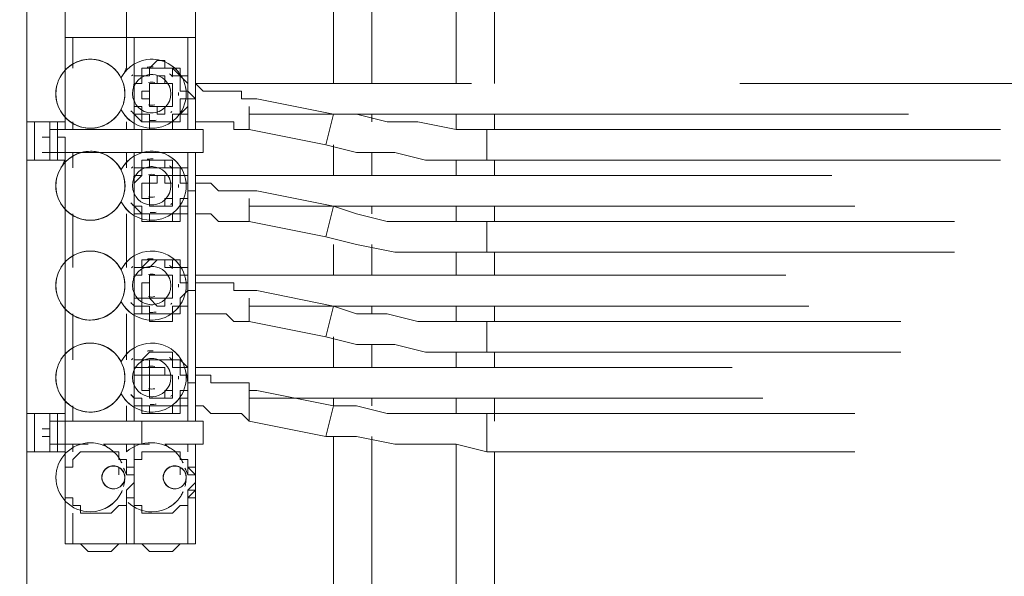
# Model space of a CAD drawing. Header units: millimetres. Extents: x 413 to 305578, y 115 to 38116.
# Tile 117 of 194: x 62898 to 63409, y 16318 to 16607. Entities that reach past the tile are written whole.
import ezdxf

# ---------------------------------------------------------------- set-up
doc = ezdxf.new("R2010")
doc.units = ezdxf.units.MM
doc.layers.add('PDF$_59-60$-$Floor$Plan$-$В_Этаж$01_Сводный$A-DETL-MBND', color=7, linetype='Continuous', true_color=0xdd3700)
doc.layers.add('PDF$_V$line_ifc_RVT-1-В_Этаж$01_Сводный$A-WALL', color=7, linetype='Continuous', true_color=0xdcdcdc)
doc.layers.add('PDF$_59-60$-$Floor$Plan$-$В_Этаж$01_Сводный$M-EQPM', color=2, linetype='Continuous')
doc.layers.add('PDF$_59-60$-$Floor$Plan$-$В_Этаж$01_Сводный$P-PIPE', color=3, linetype='Continuous')

msp = doc.modelspace()

# ---------------------------------------------------------------- linework, layer by layer
at = {"layer": 'PDF$_59-60$-$Floor$Plan$-$В_Этаж$01_Сводный$A-DETL-MBND', "color": 150, "lineweight": 0, "true_color": 0x007fff}
for points in [[(62985.28, 16796.22), (63124.49, 16796.22), (63124.49, 16573.48)], [(63144.38, 16573.48), (63144.38, 16796.22)], [(63124.49, 16557.57), (63124.49, 16549.61)], [(63144.38, 16549.61), (63144.38, 16557.57)], [(63124.49, 16533.7), (63124.49, 16525.75)], [(63144.38, 16525.75), (63144.38, 16533.7)], [(63124.49, 16509.84), (63124.49, 16501.88)], [(63144.38, 16501.88), (63144.38, 16509.84)], [(63124.49, 16485.97), (63124.49, 16474.04)], [(63144.38, 16474.04), (63144.38, 16485.97)], [(63124.49, 16458.13), (63124.49, 16450.18)], [(63144.38, 16450.18), (63144.38, 16458.13)], [(63124.49, 16434.27), (63124.49, 16426.31)], [(63144.38, 16426.31), (63144.38, 16434.27)], [(63124.49, 16410.4), (63124.49, 16402.45)], [(63144.38, 16398.47), (63144.38, 16410.4)], [(63124.49, 16386.54), (63124.49, 16104.14)], [(63144.38, 16104.14), (63144.38, 16382.56)]]:
    msp.add_lwpolyline(points, dxfattribs=at)
at = {"layer": 'PDF$_59-60$-$Floor$Plan$-$В_Этаж$01_Сводный$A-DETL-MBND', "color": 220, "lineweight": 0, "true_color": 0xff00bf}
for points in [[(63060.85, 16736.55), (63060.85, 16573.48)], [(63080.74, 16573.48), (63080.74, 16736.55)], [(63060.85, 16557.57), (63060.85, 16557.57)], [(63080.74, 16553.59), (63080.74, 16557.57)], [(63060.85, 16541.66), (63060.85, 16525.75)], [(63080.74, 16525.75), (63080.74, 16537.68)], [(63060.85, 16509.84), (63060.85, 16509.84)], [(63080.74, 16505.86), (63080.74, 16509.84)], [(63060.85, 16489.95), (63060.85, 16474.04)], [(63080.74, 16474.04), (63080.74, 16489.95)], [(63060.85, 16458.13), (63060.85, 16458.13)], [(63080.74, 16454.15), (63080.74, 16458.13)], [(63060.85, 16442.22), (63060.85, 16426.31)], [(63080.74, 16426.31), (63080.74, 16438.24)], [(63060.85, 16410.4), (63060.85, 16406.42)], [(63080.74, 16406.42), (63080.74, 16410.4)], [(63060.85, 16390.51), (63060.85, 16080.27)], [(63080.74, 16076.3), (63080.74, 16390.51)]]:
    msp.add_lwpolyline(points, dxfattribs=at)
at = {"layer": 'PDF$_59-60$-$Floor$Plan$-$В_Этаж$01_Сводный$A-DETL-MBND', "color": 5, "lineweight": 0}
for points in [[(63132.44, 16573.48), (62989.25, 16573.48)], [(63554.05, 16573.48), (63271.65, 16573.48)], [(63017.1, 16557.57), (63359.16, 16557.57)], [(63319.38, 16525.75), (62989.25, 16525.75)], [(63017.1, 16509.84), (63331.32, 16509.84)], [(63295.52, 16474.04), (62989.25, 16474.04)], [(63017.1, 16458.13), (63307.45, 16458.13)], [(63267.68, 16426.31), (62989.25, 16426.31)], [(63017.1, 16410.4), (63283.59, 16410.4)]]:
    msp.add_lwpolyline(points, dxfattribs=at)
at = {"layer": 'PDF$_59-60$-$Floor$Plan$-$В_Этаж$01_Сводный$A-DETL-MBND', "color": 1, "lineweight": 0}
for points in [[(62989.25, 16553.59), (62993.23, 16553.59), (62997.21, 16553.59), (63001.19, 16553.59), (63005.16, 16553.59), (63009.14, 16553.59), (63009.14, 16549.61), (63013.12, 16549.61), (63017.1, 16549.61), (63017.1, 16557.57), (63017.1, 16561.55), (63017.1, 16549.61), (63056.87, 16541.66), (63072.78, 16537.68), (63092.67, 16537.68), (63108.58, 16533.7), (63124.49, 16533.7), (63140.4, 16533.7), (63140.4, 16549.61), (63124.49, 16549.61), (63104.6, 16553.59), (63088.69, 16553.59), (63072.78, 16557.57), (63060.85, 16557.57), (63056.87, 16541.66), (63060.85, 16557.57), (63021.07, 16565.52), (63017.1, 16565.52), (63013.12, 16565.52), (63013.12, 16569.5), (63009.14, 16569.5), (63005.16, 16569.5), (63001.19, 16569.5), (62997.21, 16569.5), (62993.23, 16569.5), (62989.25, 16573.48)], [(63406.89, 16549.61), (63140.4, 16549.61), (63140.4, 16533.7), (63406.89, 16533.7)], [(62989.25, 16505.86), (62993.23, 16505.86), (62997.21, 16505.86), (63001.19, 16501.88), (63005.16, 16501.88), (63009.14, 16501.88), (63013.12, 16501.88), (63017.1, 16501.88), (63017.1, 16509.84), (63017.1, 16513.82), (63017.1, 16501.88), (63056.87, 16493.93), (63072.78, 16489.95), (63092.67, 16485.97), (63108.58, 16485.97), (63124.49, 16485.97), (63140.4, 16485.97), (63140.4, 16501.88), (63124.49, 16501.88), (63104.6, 16501.88), (63088.69, 16501.88), (63072.78, 16505.86), (63060.85, 16509.84), (63056.87, 16493.93), (63060.85, 16509.84), (63021.07, 16517.79), (63017.1, 16517.79), (63013.12, 16517.79), (63009.14, 16517.79), (63005.16, 16517.79), (63001.19, 16517.79), (62997.21, 16521.77), (62993.23, 16521.77), (62989.25, 16521.77)], [(63383.02, 16501.88), (63140.4, 16501.88), (63140.4, 16485.97), (63383.02, 16485.97)], [(62989.25, 16454.15), (62993.23, 16454.15), (62997.21, 16454.15), (63001.19, 16454.15), (63005.16, 16454.15), (63009.14, 16450.18), (63013.12, 16450.18), (63017.1, 16450.18), (63017.1, 16458.13), (63017.1, 16462.11), (63017.1, 16450.18), (63056.87, 16442.22), (63072.78, 16438.24), (63092.67, 16438.24), (63108.58, 16434.27), (63124.49, 16434.27), (63140.4, 16434.27), (63140.4, 16450.18), (63124.49, 16450.18), (63104.6, 16450.18), (63088.69, 16454.15), (63072.78, 16454.15), (63060.85, 16458.13), (63056.87, 16442.22), (63060.85, 16458.13), (63021.07, 16466.09), (63017.1, 16466.09), (63013.12, 16466.09), (63009.14, 16466.09), (63009.14, 16470.06), (63005.16, 16470.06), (63001.19, 16470.06), (62997.21, 16470.06), (62993.23, 16470.06), (62989.25, 16470.06)], [(63355.18, 16450.18), (63140.4, 16450.18), (63140.4, 16434.27), (63355.18, 16434.27)], [(62989.25, 16406.42), (62993.23, 16406.42), (62997.21, 16402.45), (63001.19, 16402.45), (63005.16, 16402.45), (63009.14, 16402.45), (63013.12, 16402.45), (63017.1, 16398.47), (63017.1, 16406.42), (63017.1, 16414.38), (63017.1, 16398.47), (63056.87, 16390.51), (63072.78, 16390.51), (63092.67, 16386.54), (63108.58, 16386.54), (63124.49, 16386.54), (63140.4, 16382.56), (63140.4, 16402.45), (63124.49, 16402.45), (63104.6, 16402.45), (63088.69, 16402.45), (63072.78, 16406.42), (63060.85, 16406.42), (63056.87, 16390.51), (63060.85, 16406.42), (63021.07, 16414.38), (63017.1, 16414.38), (63017.1, 16418.36), (63013.12, 16418.36), (63009.14, 16418.36), (63005.16, 16418.36), (63001.19, 16418.36), (62997.21, 16418.36), (62997.21, 16422.33), (62993.23, 16422.33), (62989.25, 16422.33)], [(63331.32, 16402.45), (63140.4, 16402.45), (63140.4, 16382.56), (63331.32, 16382.56)]]:
    msp.add_lwpolyline(points, dxfattribs=at)
at = {"layer": 'PDF$_59-60$-$Floor$Plan$-$В_Этаж$01_Сводный$M-EQPM', "lineweight": 0}
for points in [[(62925.62, 16581.43), (62925.62, 16597.34), (62921.64, 16597.34), (62921.64, 16549.61)], [(62925.62, 16597.34), (62925.62, 16597.34)], [(62925.62, 16597.34), (62949.48, 16597.34), (62953.46, 16597.34)], [(62953.46, 16597.34), (62953.46, 16597.34)], [(62957.43, 16597.34), (62957.43, 16597.34)], [(62985.28, 16597.34), (62985.28, 16597.34)], [(62957.43, 16593.37), (62957.43, 16593.37)], [(62989.25, 16593.37), (62989.25, 16593.37)], [(62989.25, 16581.43), (62989.25, 16593.37)], [(62957.43, 16581.43), (62957.43, 16581.43)], [(62989.25, 16581.43), (62989.25, 16581.43)], [(62985.28, 16569.5), (62985.28, 16569.5)], [(62957.43, 16565.52), (62957.43, 16565.52)], [(62985.28, 16565.52), (62985.28, 16565.52)], [(62985.28, 16549.61), (62985.28, 16557.57)], [(62905.73, 16533.7), (62905.73, 16541.66), (62905.73, 16553.59)], [(62909.71, 16537.68), (62913.68, 16537.68), (62917.66, 16537.68), (62917.66, 16549.61), (62917.66, 16553.59), (62913.68, 16553.59)], [(62909.71, 16553.59), (62909.71, 16553.59)], [(62913.68, 16553.59), (62913.68, 16553.59)], [(62913.68, 16537.68), (62913.68, 16549.61), (62917.66, 16549.61), (62921.64, 16549.61), (62957.43, 16549.61), (62961.41, 16549.61)], [(62917.66, 16553.59), (62921.64, 16553.59)], [(62925.62, 16553.59), (62925.62, 16549.61)], [(62953.46, 16549.61), (62953.46, 16553.59)], [(62989.25, 16537.68), (62961.41, 16537.68), (62961.41, 16549.61), (62989.25, 16549.61)], [(62913.68, 16545.64), (62909.71, 16545.64)], [(62917.66, 16545.64), (62921.64, 16545.64), (62921.64, 16541.66), (62921.64, 16537.68), (62917.66, 16537.68), (62921.64, 16537.68), (62921.64, 16398.47)], [(62917.66, 16545.64), (62917.66, 16545.64)], [(62909.71, 16533.7), (62909.71, 16533.7)], [(62913.68, 16533.7), (62917.66, 16533.7)], [(62913.68, 16533.7), (62913.68, 16533.7)], [(62917.66, 16537.68), (62917.66, 16537.68)], [(62921.64, 16537.68), (62957.43, 16537.68), (62961.41, 16537.68)], [(62925.62, 16537.68), (62925.62, 16529.73)], [(62953.46, 16529.73), (62953.46, 16537.68)], [(62985.28, 16525.75), (62985.28, 16537.68)], [(62985.28, 16521.77), (62985.28, 16521.77)], [(62957.43, 16517.79), (62957.43, 16517.79)], [(62957.43, 16513.82), (62957.43, 16513.82)], [(62985.28, 16517.79), (62985.28, 16517.79)], [(62985.28, 16478.02), (62985.28, 16509.84)], [(62925.62, 16505.86), (62925.62, 16478.02)], [(62953.46, 16478.02), (62953.46, 16505.86)], [(62957.43, 16478.02), (62957.43, 16478.02)], [(62985.28, 16470.06), (62985.28, 16470.06)], [(62957.43, 16466.09), (62957.43, 16466.09)], [(62985.28, 16466.09), (62985.28, 16466.09)], [(62985.28, 16426.31), (62985.28, 16458.13)], [(62925.62, 16454.15), (62925.62, 16430.29)], [(62953.46, 16430.29), (62953.46, 16454.15)], [(62957.43, 16418.36), (62957.43, 16418.36)], [(62985.28, 16418.36), (62985.28, 16418.36)], [(62957.43, 16414.38), (62957.43, 16414.38)], [(62925.62, 16406.42), (62925.62, 16398.47)], [(62953.46, 16398.47), (62953.46, 16406.42)], [(62985.28, 16398.47), (62985.28, 16406.42)], [(62905.73, 16382.56), (62905.73, 16390.51), (62905.73, 16402.45)], [(62909.71, 16402.45), (62909.71, 16402.45)], [(62933.57, 16386.54), (62921.64, 16386.54), (62917.66, 16386.54), (62917.66, 16398.47), (62917.66, 16402.45), (62913.68, 16402.45)], [(62913.68, 16402.45), (62913.68, 16402.45)], [(62917.66, 16402.45), (62921.64, 16402.45)], [(62917.66, 16398.47), (62917.66, 16398.47)], [(62917.66, 16398.47), (62921.64, 16398.47), (62957.43, 16398.47), (62961.41, 16398.47)], [(62965.39, 16386.54), (62961.41, 16386.54), (62961.41, 16398.47), (62989.25, 16398.47)], [(62913.68, 16394.49), (62909.71, 16394.49)], [(62909.71, 16390.51), (62913.68, 16390.51)], [(62917.66, 16386.54), (62917.66, 16386.54)], [(62921.64, 16382.56), (62917.66, 16382.56), (62917.66, 16386.54)], [(62921.64, 16386.54), (62921.64, 16374.61)], [(62925.62, 16386.54), (62925.62, 16382.56)], [(62953.46, 16374.61), (62957.43, 16374.61), (62957.43, 16386.54), (62957.43, 16382.56)], [(62985.28, 16374.61), (62989.25, 16374.61), (62989.25, 16386.54)], [(62985.28, 16382.56), (62985.28, 16386.54)], [(62909.71, 16382.56), (62909.71, 16382.56)], [(62913.68, 16382.56), (62917.66, 16382.56)], [(62913.68, 16382.56), (62913.68, 16382.56)], [(62957.43, 16366.65), (62953.46, 16362.67), (62953.46, 16358.7), (62957.43, 16358.7), (62957.43, 16374.61), (62953.46, 16374.61), (62953.46, 16370.63), (62957.43, 16370.63), (62957.43, 16362.67)], [(62953.46, 16374.61), (62953.46, 16374.61)], [(62953.46, 16370.63), (62953.46, 16370.63)], [(62957.43, 16374.61), (62957.43, 16374.61)], [(62957.43, 16370.63), (62957.43, 16370.63)], [(62957.43, 16370.63), (62957.43, 16370.63)], [(62989.25, 16370.63), (62989.25, 16362.67), (62985.28, 16358.7), (62989.25, 16358.7), (62989.25, 16374.61), (62985.28, 16374.61), (62989.25, 16370.63), (62989.25, 16366.65)], [(62985.28, 16374.61), (62985.28, 16374.61)], [(62989.25, 16374.61), (62989.25, 16374.61)], [(62989.25, 16370.63), (62989.25, 16370.63)], [(62989.25, 16370.63), (62989.25, 16370.63)], [(62985.28, 16362.67), (62989.25, 16366.65), (62989.25, 16362.67), (62985.28, 16362.67), (62985.28, 16358.7), (62985.28, 16354.72), (62981.3, 16354.72), (62977.32, 16350.74), (62973.34, 16350.74), (62969.37, 16350.74), (62965.39, 16350.74), (62961.41, 16350.74), (62961.41, 16354.72), (62957.43, 16354.72), (62957.43, 16358.7), (62953.46, 16358.7)], [(62957.43, 16366.65), (62957.43, 16366.65)], [(62989.25, 16366.65), (62989.25, 16366.65)], [(62921.64, 16362.67), (62921.64, 16334.83), (62925.62, 16334.83), (62925.62, 16350.74)], [(62949.48, 16362.67), (62949.48, 16362.67)], [(62957.43, 16362.67), (62957.43, 16362.67)], [(62981.3, 16362.67), (62981.3, 16362.67)], [(62989.25, 16362.67), (62989.25, 16362.67)], [(62953.46, 16358.7), (62953.46, 16358.7)], [(62953.46, 16354.72), (62953.46, 16334.83), (62957.43, 16334.83), (62957.43, 16358.7)], [(62957.43, 16358.7), (62957.43, 16358.7)], [(62985.28, 16358.7), (62985.28, 16358.7)], [(62985.28, 16354.72), (62985.28, 16334.83), (62989.25, 16334.83), (62989.25, 16358.7), (62985.28, 16358.7)], [(62989.25, 16358.7), (62989.25, 16358.7)], [(62957.43, 16350.74), (62957.43, 16334.83), (62981.3, 16334.83)], [(62921.64, 16334.83), (62921.64, 16334.83)], [(62921.64, 16334.83), (62921.64, 16334.83)], [(62921.64, 16334.83), (62957.43, 16334.83), (62989.25, 16334.83)], [(62949.48, 16334.83), (62925.62, 16334.83)], [(62925.62, 16334.83), (62925.62, 16334.83)], [(62929.59, 16334.83), (62933.57, 16330.85), (62937.55, 16330.85), (62941.53, 16330.85), (62945.5, 16330.85), (62949.48, 16334.83), (62953.46, 16334.83)], [(62953.46, 16334.83), (62953.46, 16334.83)], [(62957.43, 16334.83), (62957.43, 16334.83)], [(62957.43, 16334.83), (62957.43, 16334.83)], [(62957.43, 16334.83), (62957.43, 16334.83)], [(62961.41, 16334.83), (62965.39, 16330.85), (62969.37, 16330.85), (62973.34, 16330.85), (62977.32, 16330.85), (62981.3, 16334.83), (62985.28, 16334.83)], [(62985.28, 16334.83), (62985.28, 16334.83)], [(62989.25, 16334.83), (62989.25, 16334.83)], [(62989.25, 16334.83), (62989.25, 16334.83)]]:
    msp.add_lwpolyline(points, dxfattribs=at)
for points in [[(62952.44, 16579.15, -0.036294), (62953.46, 16581.43), (62953.46, 16597.34), (62957.43, 16597.34), (62957.43, 16549.61), (62957.43, 16557.57), (62961.41, 16553.59), (62965.39, 16553.59), (62965.39, 16549.61), (62969.37, 16549.61), (62973.34, 16549.61), (62977.32, 16549.61), (62977.32, 16553.59), (62981.3, 16553.59), (62981.3, 16557.57), (62985.28, 16557.57), (62985.28, 16561.55), (62985.28, 16565.52), (62989.25, 16565.52), (62985.28, 16569.5), (62985.28, 16573.48), (62985.28, 16577.46), (62981.3, 16577.46), (62981.3, 16581.43), (62977.32, 16581.43), (62973.34, 16581.43), (62973.34, 16585.41), (62969.37, 16585.41), (62965.39, 16581.43), (62961.41, 16581.43), (62961.41, 16577.46), (62957.43, 16577.46), (62957.43, 16581.43), (62957.43, 16593.37), (62957.43, 16597.34), (62981.3, 16597.34), (62985.28, 16597.34), (62985.28, 16577.46)], [(62975.52, 16384.81, 0.039516), (62973.34, 16386.54), (62989.25, 16386.54), (62993.23, 16386.54), (62993.23, 16398.47), (62989.25, 16398.47), (62989.25, 16537.68), (62993.23, 16537.68), (62993.23, 16549.61), (62989.25, 16549.61), (62989.25, 16597.34), (62985.28, 16597.34)], [(62950.11, 16577.41, 0.263211), (62934.77, 16586.08, 0.26147), (62919.49, 16577.51, -0.265775), (62934.77, 16586.08, -0.268343), (62950.11, 16577.41)], [(62941.64, 16584.71, 0.098831), (62934.77, 16586.08, 0.05874), (62930.6, 16585.59)], [(62950.77, 16559.81, 0.277744), (62966.59, 16550.29, 1), (62966.59, 16586.08, 0.277744), (62950.77, 16576.56)], [(62948.84, 16579.24, 0.029916), (62947.42, 16580.84, -0.414214), (62947.42, 16555.53)], [(62957.43, 16561.55), (62957.43, 16557.57), (62961.41, 16557.57), (62961.41, 16553.59), (62965.39, 16553.59), (62969.37, 16553.59), (62973.34, 16553.59), (62977.32, 16553.59), (62981.3, 16553.59), (62981.3, 16557.57), (62985.28, 16561.55), (62985.28, 16565.52), (62985.28, 16569.5), (62985.28, 16573.48), (62981.3, 16577.46), (62977.32, 16581.43), (62973.34, 16581.43), (62969.37, 16581.43), (62965.39, 16581.43), (62961.41, 16581.43), (62961.41, 16577.46), (62957.43, 16577.46), (62957.43, 16573.48, 0.050918), (62957.15, 16571.31)], [(62977.34, 16577.03, 0.037912), (62975.88, 16578.55, -0.037938), (62977.34, 16577.03)], [(62917.11, 16571.15, 0.095029), (62917.27, 16564.41, -0.137989), (62917.51, 16572.94, 0.147086), (62917.63, 16563.01)], [(62952.42, 16565.22, 0.095029), (62952.26, 16571.96, -0.137989), (62952.02, 16563.43, 0.147086), (62951.9, 16573.36)], [(62957.43, 16569.5), (62957.43, 16565.52, 0.052594), (62957.98, 16563.21)], [(62968.17, 16573.94, 0.067414), (62966.59, 16574.15, 0.067414), (62965, 16573.94)], [(62980.48, 16567.31, 0.028059), (62980.49, 16568.88, -0.028106), (62980.48, 16567.31)], [(62955.84, 16559.34, 0.037912), (62957.3, 16557.82, -0.037938), (62955.84, 16559.34)], [(62965, 16562.43, 0.067414), (62966.59, 16562.22, 0.067414), (62968.17, 16562.43)], [(62927.89, 16551.66, 0.098831), (62934.77, 16550.29, 0.05874), (62938.93, 16550.78)], [(62950.11, 16529.68, 0.263211), (62934.77, 16538.35, 0.26147), (62919.49, 16529.78, -0.265775), (62934.77, 16538.35, 1), (62934.77, 16502.56, 0.265775), (62950.19, 16511.38)], [(62920.24, 16530.92, -0.040312), (62921.64, 16533.7), (62917.66, 16533.7), (62917.66, 16537.68)], [(62949.29, 16509.99, -0.040312), (62947.29, 16507.67, -0.19625), (62934.77, 16502.56, -0.263211), (62919.25, 16511.53, 0.268343), (62934.77, 16502.56, 0.26147), (62950.77, 16512.08, 0.277744), (62966.59, 16502.56, 1), (62966.59, 16538.35, 0.277744), (62950.77, 16528.83, 0.268343), (62934.77, 16538.35, -0.19625), (62947.29, 16533.24)], [(62941.64, 16536.98, 0.098831), (62934.77, 16538.35, 0.05874), (62930.6, 16537.86)], [(62957.3, 16510.09, -0.037938), (62955.84, 16511.61, 0.037912), (62957.43, 16509.84), (62961.41, 16505.86), (62965.39, 16505.86), (62965.39, 16501.88), (62969.37, 16501.88), (62973.34, 16501.88), (62977.32, 16501.88), (62977.32, 16505.86), (62981.3, 16505.86), (62981.3, 16509.84), (62985.28, 16509.84), (62985.28, 16513.82), (62985.28, 16517.79), (62985.28, 16521.77), (62985.28, 16525.75), (62981.3, 16525.75), (62981.3, 16529.73), (62977.32, 16529.73), (62973.34, 16529.73), (62973.34, 16533.7), (62969.37, 16533.7), (62965.39, 16533.7), (62965.39, 16529.73), (62961.41, 16529.73), (62961.41, 16525.75), (62957.43, 16525.75), (62957.43, 16529.73), (62961.41, 16529.73), (62961.41, 16533.7), (62965.39, 16533.7), (62969.37, 16533.7), (62973.34, 16533.7), (62977.32, 16533.7), (62977.32, 16529.73), (62981.3, 16529.73), (62985.28, 16529.73), (62985.28, 16525.75), (62985.28, 16521.77), (62985.28, 16517.79), (62989.25, 16517.79), (62985.28, 16517.79), (62985.28, 16513.82), (62985.28, 16509.84), (62985.28, 16505.86), (62981.3, 16505.86), (62981.3, 16501.88), (62977.32, 16501.88), (62973.34, 16501.88), (62969.37, 16501.88), (62965.39, 16501.88), (62961.41, 16501.88), (62961.41, 16505.86), (62957.43, 16505.86), (62957.43, 16478.02), (62961.41, 16478.02), (62961.41, 16482), (62965.39, 16482), (62969.37, 16482), (62965.39, 16478.02), (62961.41, 16478.02), (62961.41, 16474.04), (62957.43, 16474.04), (62957.43, 16470.06), (62957.43, 16466.09), (62957.43, 16462.11), (62961.41, 16462.11), (62961.41, 16458.13), (62965.39, 16458.13), (62965.39, 16454.15), (62969.37, 16454.15), (62973.34, 16454.15), (62977.32, 16454.15), (62977.32, 16458.13), (62981.3, 16458.13), (62981.3, 16462.11), (62985.28, 16466.09), (62985.28, 16470.06), (62981.3, 16470.06), (62981.3, 16474.04), (62981.3, 16478.02), (62977.32, 16478.02), (62973.34, 16478.02), (62973.34, 16482), (62969.37, 16482), (62965.39, 16482), (62961.41, 16478.02), (62957.43, 16478.02), (62957.43, 16474.04, 0.050918), (62957.15, 16471.87)], [(62957.98, 16463.77, -0.052594), (62957.43, 16466.09), (62957.43, 16462.11), (62957.43, 16458.13), (62961.41, 16458.13), (62961.41, 16454.15), (62965.39, 16454.15), (62969.37, 16454.15), (62973.34, 16454.15), (62977.32, 16454.15), (62981.3, 16454.15), (62981.3, 16458.13), (62985.28, 16458.13), (62985.28, 16462.11), (62985.28, 16466.09), (62985.28, 16470.06), (62985.28, 16474.04), (62981.3, 16474.04), (62981.3, 16478.02), (62977.32, 16478.02), (62977.32, 16482), (62973.34, 16482), (62969.37, 16482), (62973.34, 16482), (62977.32, 16482), (62981.3, 16482), (62981.3, 16478.02), (62985.28, 16478.02), (62985.28, 16474.04), (62985.28, 16470.06), (62985.28, 16466.09), (62989.25, 16466.09), (62985.28, 16466.09), (62985.28, 16462.11), (62985.28, 16458.13), (62981.3, 16458.13), (62981.3, 16454.15), (62977.32, 16454.15), (62977.32, 16450.18), (62973.34, 16450.18), (62969.37, 16450.18), (62965.39, 16450.18), (62965.39, 16454.15), (62961.41, 16454.15), (62957.43, 16454.15), (62957.43, 16458.13), (62957.43, 16426.31), (62957.43, 16430.29), (62961.41, 16430.29), (62965.39, 16434.27), (62969.37, 16434.27), (62973.34, 16434.27), (62977.32, 16434.27), (62977.32, 16430.29), (62981.3, 16430.29), (62985.28, 16426.31), (62985.28, 16422.33), (62985.28, 16418.36), (62989.25, 16418.36), (62985.28, 16418.36), (62985.28, 16414.38), (62985.28, 16410.4), (62985.28, 16406.42), (62981.3, 16406.42), (62981.3, 16402.45), (62977.32, 16402.45), (62973.34, 16402.45), (62969.37, 16402.45), (62965.39, 16402.45), (62961.41, 16402.45), (62961.41, 16406.42), (62957.43, 16406.42), (62957.43, 16398.47), (62957.43, 16537.68), (62957.43, 16525.75, 0.050918), (62957.15, 16523.58)], [(62948.84, 16531.51, 0.029916), (62947.42, 16533.11, -0.414214), (62947.42, 16507.8)], [(62977.34, 16529.3, 0.037912), (62975.88, 16530.82, -0.037938), (62977.34, 16529.3)], [(62917.11, 16523.42, 0.095029), (62917.27, 16516.67, -0.137989), (62917.51, 16525.21, 0.147086), (62917.63, 16515.28)], [(62980.48, 16519.58, 0.028059), (62980.49, 16521.14, -0.028106), (62980.48, 16519.58)], [(62965, 16514.7, 0.067414), (62966.59, 16514.49, 0.067414), (62968.17, 16514.7)], [(62927.89, 16503.93, 0.098831), (62934.77, 16502.56, 0.05874), (62938.93, 16503.05)], [(62950.11, 16477.97, 0.263211), (62934.77, 16486.64, 0.26147), (62919.49, 16478.07, -0.265775), (62934.77, 16486.64, 1), (62934.77, 16450.85, 0.265775), (62950.19, 16459.67)], [(62949.29, 16458.28, -0.040312), (62947.29, 16455.96, -0.19625), (62934.77, 16450.85, -0.263211), (62919.25, 16459.82, 0.268343), (62934.77, 16450.85, 0.26147), (62950.77, 16460.37, 0.277744), (62966.59, 16450.85, 1), (62966.59, 16486.64, 0.277744), (62950.77, 16477.12, 0.268343), (62934.77, 16486.64, -0.19625), (62947.29, 16481.53)], [(62941.64, 16485.27, 0.098831), (62934.77, 16486.64, 0.05874), (62930.6, 16486.15)], [(62948.84, 16479.8, 0.029916), (62947.42, 16481.4, -0.414214), (62947.42, 16456.09)], [(62977.34, 16477.59, 0.037912), (62975.88, 16479.11, -0.037938), (62977.34, 16477.59)], [(62917.11, 16471.71, 0.095029), (62917.27, 16464.96, -0.137989), (62917.51, 16473.5, 0.147086), (62917.63, 16463.57)], [(62952.42, 16465.78, 0.095029), (62952.26, 16472.52, -0.137989), (62952.02, 16463.99, 0.147086), (62951.9, 16473.92)], [(62980.48, 16467.87, 0.027345), (62980.49, 16469.4, -0.027396), (62980.48, 16467.87)], [(62965, 16462.99, 0.067414), (62966.59, 16462.78, 0.067414), (62968.17, 16462.99)], [(62955.84, 16459.9, 0.037912), (62957.3, 16458.38, -0.037938), (62955.84, 16459.9)], [(62927.89, 16452.22, 0.098831), (62934.77, 16450.85, 0.05874), (62938.93, 16451.34)], [(62950.11, 16430.24, 0.263211), (62934.77, 16438.91, 0.26147), (62919.49, 16430.34, -0.265775), (62934.77, 16438.91, 1), (62934.77, 16403.11, 0.265775), (62950.19, 16411.94)], [(62949.29, 16410.55, -0.040312), (62947.29, 16408.23, -0.19625), (62934.77, 16403.11, -0.263211), (62919.25, 16412.09, 0.268343), (62934.77, 16403.11, 0.26147), (62950.77, 16412.64, 0.277744), (62966.59, 16403.11, 1), (62966.59, 16438.91, 0.277744), (62950.77, 16429.39, 0.268343), (62934.77, 16438.91, -0.19625), (62947.29, 16433.8)], [(62941.64, 16437.54, 0.098831), (62934.77, 16438.91, 0.05874), (62930.6, 16438.42)], [(62948.84, 16432.07, 0.029916), (62947.42, 16433.67, -0.414214), (62947.42, 16408.36)], [(62957.3, 16410.65, -0.037938), (62955.84, 16412.17, 0.037912), (62957.43, 16410.4), (62957.43, 16406.42), (62961.41, 16406.42), (62965.39, 16406.42), (62965.39, 16402.45), (62969.37, 16402.45), (62973.34, 16402.45), (62977.32, 16402.45), (62977.32, 16406.42), (62981.3, 16406.42), (62981.3, 16410.4), (62985.28, 16410.4), (62985.28, 16414.38), (62985.28, 16418.36), (62985.28, 16422.33), (62985.28, 16426.31), (62981.3, 16426.31), (62981.3, 16430.29), (62977.32, 16430.29), (62973.34, 16430.29), (62969.37, 16430.29), (62965.39, 16430.29), (62961.41, 16430.29), (62961.41, 16426.31), (62957.43, 16426.31), (62957.43, 16422.33)], [(62968.17, 16426.76, 0.067414), (62966.59, 16426.98, 0.067414), (62965, 16426.76)], [(62977.34, 16429.86, 0.037912), (62975.88, 16431.38, -0.037938), (62977.34, 16429.86)], [(62917.11, 16423.98, 0.095029), (62917.27, 16417.23, -0.137989), (62917.51, 16425.77, 0.147086), (62917.63, 16415.84)], [(62952.42, 16418.05, 0.095029), (62952.26, 16424.79, -0.137989), (62952.02, 16416.25, 0.147086), (62951.9, 16426.19)], [(62980.48, 16420.14, 0.028059), (62980.49, 16421.7, -0.028106), (62980.48, 16420.14)], [(62984.19, 16424.27, -0.086206), (62985.28, 16418.36), (62985.28, 16422.33)], [(62965, 16415.26, 0.067414), (62966.59, 16415.05, 0.067414), (62968.17, 16415.26)], [(62927.89, 16404.49, 0.098831), (62934.77, 16403.11, 0.05874), (62938.93, 16403.61)], [(62951.02, 16361.82, -0.026858), (62950.03, 16359.96, 0.023124), (62951.32, 16362.51, -0.304211), (62934.77, 16351.41, -1), (62934.77, 16387.2, -0.304211), (62951.02, 16376.79, 0.026321), (62950.15, 16378.46, -0.020599), (62950.83, 16377.2)], [(62943.7, 16384.81, 0.039516), (62941.53, 16386.54), (62957.43, 16386.54), (62961.41, 16386.54)], [(62968.23, 16387.13, 0.023043), (62966.59, 16387.2, 0.189983), (62953.46, 16382.56), (62953.46, 16386.54)], [(62966.59, 16387.2, -0.304211), (62982.85, 16376.79, 0.026321), (62981.97, 16378.46, -0.020599), (62982.65, 16377.2)], [(62952.02, 16374.05, -0.041714), (62953.46, 16370.63), (62953.46, 16374.61), (62953.46, 16378.58), (62949.48, 16378.58), (62949.48, 16382.56), (62945.5, 16382.56), (62941.53, 16382.56), (62937.55, 16382.56), (62933.57, 16382.56), (62929.59, 16382.56), (62925.62, 16378.58), (62925.62, 16374.61), (62921.64, 16374.61), (62921.64, 16370.63), (62921.64, 16366.65), (62921.64, 16362.67), (62921.64, 16358.7), (62925.62, 16358.7), (62925.62, 16354.72), (62929.59, 16354.72), (62929.59, 16350.74), (62933.57, 16350.74), (62937.55, 16350.74), (62941.53, 16350.74), (62945.5, 16350.74), (62949.48, 16354.72), (62953.46, 16354.72), (62953.46, 16358.7), (62953.46, 16362.67), (62957.43, 16366.65), (62957.43, 16370.63)], [(62983.85, 16374.05, -0.041714), (62985.28, 16370.63), (62989.25, 16370.63), (62985.28, 16370.63), (62985.28, 16374.61), (62985.28, 16378.58), (62981.3, 16378.58), (62981.3, 16382.56), (62977.32, 16382.56), (62973.34, 16382.56), (62969.37, 16382.56), (62965.39, 16382.56), (62961.41, 16382.56), (62961.41, 16378.58), (62957.43, 16378.58)], [(62946.94, 16363.34, 0.402383), (62952.66, 16369.3, 0.402383), (62946.46, 16375.26, 0.402383), (62940.73, 16369.3, 0.402383), (62946.94, 16363.34)], [(62949.48, 16370.63), (62949.48, 16374.61, 0.527258), (62940.73, 16369.3, 0.527258), (62948.86, 16363.74)], [(62978.76, 16363.34, 0.402383), (62984.49, 16369.3, 0.402383), (62978.28, 16375.26, 0.402383), (62972.55, 16369.3, 0.402383), (62978.76, 16363.34)], [(62981.3, 16370.63), (62981.3, 16374.61, 0.527258), (62972.55, 16369.3, 0.527258), (62980.68, 16363.74)], [(62982.65, 16361.41, -0.023124), (62981.95, 16360.12, 0.026858), (62982.85, 16361.82, -0.304211), (62966.59, 16351.41, -0.189038), (62954.42, 16356.17)]]:
    msp.add_lwpolyline(points, format="xyb", dxfattribs=at)
for points in [[(62969.37, 16581.43), (62965.39, 16581.43), (62965.39, 16577.46), (62961.41, 16577.46), (62961.41, 16573.48), (62957.43, 16573.48), (62957.43, 16569.5), (62957.43, 16565.52), (62957.43, 16561.55), (62961.41, 16561.55), (62961.41, 16557.57), (62965.39, 16557.57), (62965.39, 16553.59), (62969.37, 16553.59), (62973.34, 16553.59), (62977.32, 16553.59), (62977.32, 16557.57), (62981.3, 16557.57), (62981.3, 16561.55), (62981.3, 16565.52), (62985.28, 16565.52), (62985.28, 16569.5), (62981.3, 16569.5), (62981.3, 16573.48), (62981.3, 16577.46), (62977.32, 16577.46), (62977.32, 16581.43), (62973.34, 16581.43)], [(62969.37, 16577.46), (62969.37, 16573.48), (62965.39, 16573.48), (62965.39, 16569.5), (62961.41, 16569.5), (62961.41, 16565.52), (62965.39, 16565.52), (62965.39, 16561.55), (62969.37, 16561.55), (62969.37, 16557.57), (62973.34, 16557.57), (62973.34, 16561.55), (62977.32, 16561.55), (62977.32, 16565.52), (62977.32, 16569.5), (62977.32, 16573.48), (62973.34, 16573.48), (62973.34, 16577.46)], [(62969.37, 16573.48), (62965.39, 16573.48), (62965.39, 16569.5), (62965.39, 16565.52), (62965.39, 16561.55), (62969.37, 16561.55), (62973.34, 16561.55), (62977.32, 16561.55), (62977.32, 16565.52), (62977.32, 16569.5), (62977.32, 16573.48), (62973.34, 16573.48)], [(62901.75, 16553.59), (62901.75, 16541.66), (62901.75, 16533.7), (62905.73, 16533.7), (62909.71, 16533.7), (62913.68, 16533.7), (62913.68, 16553.59), (62909.71, 16553.59), (62905.73, 16553.59)], [(62969.37, 16529.73), (62965.39, 16529.73), (62961.41, 16529.73), (62961.41, 16525.75), (62957.43, 16521.77), (62957.43, 16517.79), (62957.43, 16513.82), (62957.43, 16509.84), (62961.41, 16509.84), (62961.41, 16505.86), (62965.39, 16505.86), (62969.37, 16505.86), (62973.34, 16505.86), (62977.32, 16505.86), (62981.3, 16505.86), (62981.3, 16509.84), (62981.3, 16513.82), (62985.28, 16513.82), (62985.28, 16517.79), (62985.28, 16521.77), (62981.3, 16521.77), (62981.3, 16525.75), (62977.32, 16525.75), (62977.32, 16529.73), (62973.34, 16529.73)], [(62969.37, 16525.75), (62965.39, 16525.75), (62965.39, 16521.77), (62961.41, 16521.77), (62961.41, 16517.79), (62961.41, 16513.82), (62965.39, 16513.82), (62965.39, 16509.84), (62969.37, 16509.84), (62973.34, 16509.84), (62977.32, 16509.84), (62977.32, 16513.82), (62977.32, 16517.79), (62977.32, 16521.77), (62977.32, 16525.75), (62973.34, 16525.75)], [(62969.37, 16525.75), (62969.37, 16521.77), (62965.39, 16521.77), (62965.39, 16517.79), (62965.39, 16513.82), (62965.39, 16509.84), (62969.37, 16509.84), (62973.34, 16509.84), (62973.34, 16513.82), (62977.32, 16513.82), (62977.32, 16517.79), (62977.32, 16521.77), (62973.34, 16521.77), (62973.34, 16525.75)], [(62969.37, 16474.04), (62965.39, 16474.04), (62965.39, 16470.06), (62961.41, 16470.06), (62961.41, 16466.09), (62961.41, 16462.11), (62965.39, 16462.11), (62969.37, 16458.13), (62973.34, 16458.13), (62973.34, 16462.11), (62977.32, 16462.11), (62977.32, 16466.09), (62977.32, 16470.06), (62977.32, 16474.04), (62973.34, 16474.04)], [(62969.37, 16474.04), (62965.39, 16474.04), (62965.39, 16470.06), (62965.39, 16466.09), (62965.39, 16462.11), (62969.37, 16462.11), (62973.34, 16462.11), (62977.32, 16462.11), (62977.32, 16466.09), (62977.32, 16470.06), (62977.32, 16474.04), (62973.34, 16474.04)], [(62969.37, 16430.29), (62965.39, 16430.29), (62965.39, 16426.31), (62961.41, 16426.31), (62961.41, 16422.33), (62957.43, 16422.33), (62957.43, 16418.36), (62957.43, 16414.38), (62957.43, 16410.4), (62961.41, 16410.4), (62961.41, 16406.42), (62965.39, 16406.42), (62969.37, 16406.42), (62973.34, 16406.42), (62977.32, 16406.42), (62981.3, 16406.42), (62981.3, 16410.4), (62981.3, 16414.38), (62985.28, 16414.38), (62985.28, 16418.36), (62985.28, 16422.33), (62981.3, 16422.33), (62981.3, 16426.31), (62977.32, 16426.31), (62977.32, 16430.29), (62973.34, 16430.29)], [(62969.37, 16426.31), (62965.39, 16426.31), (62965.39, 16422.33), (62961.41, 16422.33), (62961.41, 16418.36), (62961.41, 16414.38), (62965.39, 16414.38), (62965.39, 16410.4), (62969.37, 16410.4), (62973.34, 16410.4), (62977.32, 16410.4), (62977.32, 16414.38), (62977.32, 16418.36), (62977.32, 16422.33), (62973.34, 16422.33), (62973.34, 16426.31)], [(62969.37, 16422.33), (62965.39, 16422.33), (62965.39, 16418.36), (62965.39, 16414.38), (62965.39, 16410.4), (62969.37, 16410.4), (62973.34, 16410.4), (62973.34, 16414.38), (62977.32, 16414.38), (62977.32, 16418.36), (62977.32, 16422.33), (62973.34, 16422.33)], [(62901.75, 16402.45), (62901.75, 16390.51), (62901.75, 16382.56), (62905.73, 16382.56), (62909.71, 16382.56), (62913.68, 16382.56), (62913.68, 16402.45), (62909.71, 16402.45), (62905.73, 16402.45)], [(62917.66, 16386.54), (62913.68, 16386.54), (62913.68, 16398.47), (62917.66, 16398.47), (62921.64, 16398.47), (62921.64, 16394.49), (62921.64, 16390.51), (62921.64, 16386.54)]]:
    msp.add_lwpolyline(points, close=True, dxfattribs=at)
for points in [[(62966.59, 16582.11, 0.042359), (62964.24, 16581.91, -0.042359)], [(62966.59, 16578.13, 0.999999), (62966.59, 16558.24, 0.999999)], [(62966.59, 16554.26, 0.042359), (62968.93, 16554.46, -0.042359)], [(62966.59, 16534.37, 0.042359), (62964.24, 16534.18, -0.042359)], [(62966.59, 16530.4, 0.999999), (62966.59, 16510.51, 0.999999)], [(62952.42, 16517.49, 0.095029), (62952.26, 16524.23, -0.129303)], [(62966.59, 16506.53, 0.042359), (62968.93, 16506.73, -0.042359)], [(62966.59, 16482.67, 0.042359), (62964.24, 16482.47, -0.042359)], [(62966.59, 16478.69, 0.999999), (62966.59, 16458.8, 0.999999)], [(62966.59, 16454.82, 0.042359), (62968.93, 16455.02, -0.042359)], [(62966.59, 16434.93, 0.042359), (62964.24, 16434.74, -0.042359)], [(62966.59, 16430.96, 0.999999), (62966.59, 16411.07, 0.999999)], [(62966.59, 16407.09, 0.042359), (62968.93, 16407.29, -0.042359)]]:
    msp.add_lwpolyline(points, format="xyb", close=True, dxfattribs=at)
for centre, radius, start, end in [((62934.77, 16568.18), 17.9, 90, 270), ((62934.77, 16568.18), 17.9, 45.5874, 90.0002), ((62966.59, 16568.17), 17.91, 89.9999, 92.6456), ((62966.59, 16568.21), 17.87, 87.6749, 90.0016), ((62934.77, 16568.18), 17.9, 135.0001, 144.234), ((62966.59, 16568.17), 13.94, 86.6241, 89.9989), ((62966.59, 16568.17), 13.94, 86.6241, 89.9989), ((62966.59, 16568.18), 17.9, 39.0515, 52.0089), ((62966.58, 16568.19), 13.91, 134.9967, 138.5765), ((62966.56, 16568.21), 13.89, 134.994, 138.5735), ((62966.59, 16568.19), 9.94, 89.9995, 96.3941), ((62966.59, 16568.19), 9.94, 83.5991, 90.0004), ((62966.59, 16568.18), 9.94, 17.9567, 29.9993), ((62966.59, 16568.18), 17.9, 350.7612, 10.4693), ((62966.59, 16568.18), 9.94, 330, 341.6595), ((62934.77, 16568.18), 17.9, 209.9159, 270), ((62934.77, 16568.18), 17.9, 211.0144, 270), ((62934.77, 16568.19), 17.9, 216.217, 225), ((62934.77, 16568.18), 17.9, 270, 329.5349), ((62934.77, 16568.18), 17.9, 269.9999, 328.6122), ((62934.77, 16568.18), 17.9, 269.9998, 314.4126), ((62934.77, 16568.18), 17.9, 315.0001, 324.234), ((62966.59, 16568.19), 17.9, 219.0515, 232.0089), ((62966.59, 16568.19), 9.95, 265.1569, 269.9997), ((62966.59, 16568.2), 13.94, 266.6241, 269.9989), ((62966.59, 16568.2), 13.94, 266.6241, 269.9989), ((62966.59, 16568.19), 9.95, 270.0003, 274.8431), ((62966.6, 16568.17), 13.91, 314.9967, 318.5765), ((62966.61, 16568.16), 13.89, 314.994, 318.5735), ((62966.59, 16568.18), 17.89, 312.6972, 322.2299), ((62966.59, 16568.16), 17.87, 267.6749, 270.0016), ((62966.59, 16568.2), 17.91, 269.9999, 272.6456), ((62966.59, 16520.44), 17.91, 89.9999, 92.6456), ((62966.59, 16520.48), 17.87, 87.6749, 90.0016), ((62966.59, 16520.44), 13.94, 86.6241, 89.9989), ((62966.59, 16520.44), 13.94, 86.6241, 89.9989), ((62966.59, 16520.45), 17.9, 39.0515, 52.0089), ((62966.59, 16520.45), 17.9, 132.6983, 142.2336), ((62966.58, 16520.46), 13.91, 134.9967, 138.5765), ((62966.56, 16520.48), 13.89, 134.994, 138.5735), ((62966.59, 16520.45), 9.95, 89.9992, 94.4919), ((62966.59, 16520.45), 9.95, 85.5081, 90.0008), ((62934.77, 16520.45), 17.9, 343.3395, 16.8091), ((62966.59, 16520.45), 5.97, 89.9991, 105.4258), ((62966.59, 16520.45), 5.97, 74.5742, 90.0009), ((62966.59, 16520.45), 9.94, 17.9567, 29.9993), ((62966.59, 16520.45), 17.9, 350.7612, 10.4693), ((62966.59, 16520.45), 9.94, 197.9567, 209.9993), ((62966.59, 16520.45), 9.94, 330, 341.6595), ((62934.77, 16520.45), 17.9, 216.217, 225), ((62966.59, 16520.45), 17.9, 219.0515, 232.0089), ((62966.59, 16520.45), 9.94, 263.5991, 270.0004), ((62966.59, 16520.45), 9.94, 269.9995, 276.3941), ((62966.6, 16520.44), 13.91, 314.9967, 318.5765), ((62966.61, 16520.43), 13.89, 314.994, 318.5735), ((62966.59, 16520.45), 17.89, 312.6972, 322.2299), ((62966.59, 16520.47), 13.94, 266.6241, 269.9989), ((62966.59, 16520.47), 13.94, 266.6241, 269.9989), ((62966.59, 16520.43), 17.87, 267.6749, 270.0016), ((62966.59, 16520.47), 17.91, 269.9999, 272.6456), ((62966.59, 16468.73), 17.91, 89.9999, 92.6456), ((62966.59, 16468.77), 17.87, 87.6749, 90.0016), ((62966.59, 16468.73), 13.94, 86.6241, 89.9989), ((62966.59, 16468.73), 13.94, 86.6241, 89.9989), ((62966.59, 16468.74), 17.9, 39.0515, 52.0089), ((62934.77, 16468.74), 17.9, 135.0001, 144.234), ((62966.59, 16468.74), 17.9, 133.9245, 142.2334), ((62966.58, 16468.75), 13.91, 134.9967, 138.5765), ((62966.56, 16468.77), 13.89, 134.994, 138.5735), ((62966.59, 16468.74), 9.94, 89.9995, 96.3941), ((62966.59, 16468.75), 9.94, 83.5991, 90.0004), ((62966.59, 16468.74), 5.97, 89.9991, 105.4258), ((62966.59, 16468.74), 5.97, 74.5742, 90.0009), ((62966.59, 16468.74), 9.94, 17.9567, 29.9993), ((62966.59, 16468.74), 17.9, 350.7612, 10.4693), ((62966.59, 16468.74), 9.94, 330, 341.6595), ((62934.77, 16468.74), 17.9, 216.217, 225), ((62966.59, 16468.74), 17.9, 219.0515, 232.0089), ((62966.59, 16468.74), 9.94, 263.5991, 270.0004), ((62966.59, 16468.74), 9.94, 269.9995, 276.3941), ((62966.6, 16468.73), 13.91, 314.9967, 318.5765), ((62966.61, 16468.72), 13.89, 314.994, 318.5735), ((62966.59, 16468.74), 17.89, 312.6972, 322.2299), ((62966.59, 16468.76), 13.94, 266.6241, 269.9989), ((62966.59, 16468.76), 13.94, 266.6241, 269.9989), ((62966.59, 16468.72), 17.87, 267.6749, 270.0016), ((62966.59, 16468.76), 17.91, 269.9999, 272.6456), ((62966.59, 16421.02), 17.89, 89.9999, 91.8243), ((62966.59, 16421.02), 17.89, 88.1757, 90.0001), ((62934.77, 16421.01), 17.9, 135.0001, 144.234), ((62966.59, 16421.01), 17.9, 132.6983, 142.2336), ((62966.59, 16421), 13.94, 86.6241, 89.9989), ((62966.59, 16421), 13.94, 86.6241, 89.9989), ((62966.59, 16421.01), 17.9, 39.0515, 52.0089), ((62966.58, 16421.02), 13.91, 134.9967, 138.5765), ((62966.56, 16421.04), 13.89, 134.994, 138.5735), ((62966.59, 16421.01), 9.94, 89.9995, 96.3941), ((62966.59, 16421.02), 9.94, 83.5991, 90.0004), ((62966.59, 16421.01), 9.94, 150, 161.6595), ((62966.59, 16421.01), 9.94, 17.9567, 29.9993), ((62966.59, 16421.01), 9.94, 197.9567, 209.9993), ((62966.59, 16421.01), 9.94, 330, 341.6595), ((62966.59, 16421.01), 9.94, 263.5991, 270.0004), ((62966.59, 16421.01), 9.94, 269.9995, 276.3941), ((62966.6, 16421), 13.91, 314.9967, 318.5765), ((62966.61, 16420.99), 13.89, 314.994, 318.5735), ((62934.77, 16421.01), 17.9, 216.217, 225), ((62966.59, 16421.01), 17.9, 219.0515, 232.0089), ((62966.59, 16421.03), 13.94, 266.6241, 269.9989), ((62966.59, 16421.03), 13.94, 266.6241, 269.9989), ((62966.59, 16421.01), 17.89, 312.6972, 322.2299), ((62966.59, 16420.99), 17.87, 267.6749, 270.0016), ((62966.59, 16421.03), 17.91, 269.9999, 272.6456), ((62934.77, 16369.31), 17.89, 84.72, 90.0001), ((62934.74, 16369.27), 17.94, 58.0952, 61.334), ((62966.57, 16369.27), 17.94, 58.0952, 61.334), ((62934.77, 16369.3), 17.9, 176.8799, 183.0371), ((62946.7, 16369.3), 5.97, 359.9999, 180.0001), ((62978.52, 16369.3), 5.97, 359.9999, 180.0001), ((62946.7, 16369.3), 5.97, 179.9999, 0.0001), ((62934.77, 16369.3), 17.9, 344.6237, 354.1782), ((62978.52, 16369.3), 5.97, 179.9999, 0.0001), ((62966.59, 16369.3), 17.9, 344.6237, 354.1782), ((62934.77, 16369.3), 17.9, 299.0094, 312.3191), ((62966.59, 16369.3), 17.9, 299.0094, 312.3191)]:
    msp.add_arc(centre, radius, start, end, dxfattribs=at)
at = {"layer": 'PDF$_59-60$-$Floor$Plan$-$В_Этаж$01_Сводный$P-PIPE', "color": 5, "lineweight": 0}
for points in [[(62933.57, 16625.18), (62933.57, 16613.25), (62929.59, 16613.25), (62921.64, 16613.25), (62921.64, 16597.34)], [(62953.46, 16597.34), (62953.46, 16613.25)]]:
    msp.add_lwpolyline(points, dxfattribs=at)
at = {"layer": 'PDF$_59-60$-$Floor$Plan$-$В_Этаж$01_Сводный$P-PIPE', "color": 1, "lineweight": 0}
msp.add_lwpolyline([(62989.25, 16597.34), (62989.25, 16613.25), (62981.3, 16613.25), (62977.32, 16613.25), (62965.39, 16613.25), (62961.41, 16613.25), (62957.43, 16613.25)], dxfattribs=at)
at = {"layer": 'PDF$_V$line_ifc_RVT-1-В_Этаж$01_Сводный$A-WALL', "lineweight": 0}
msp.add_lwpolyline([(62901.75, 13733.58), (62901.75, 17273.51), (62702.88, 17273.51), (62702.88, 13733.58)], close=True, dxfattribs=at)

doc.saveas('drawing.dxf')
